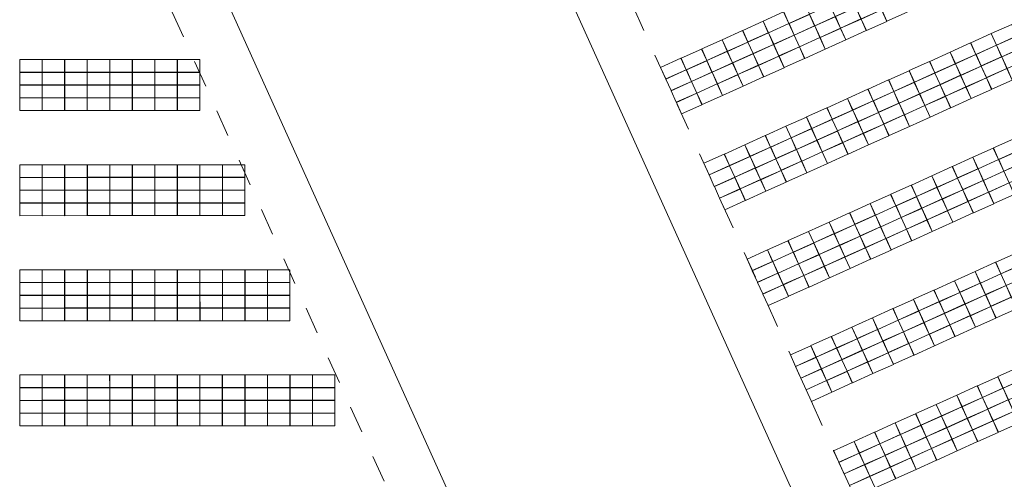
# Model space of a CAD drawing. Header units: metres. Extents: x 232744 to 233931, y 552844 to 554310.
# Tile 28 of 41: x 233539 to 233612, y 553839 to 553873. Entities that reach past the tile are written whole.
import ezdxf

# ---------------------------------------------------------------- set-up
doc = ezdxf.new("R2010")
doc.units = ezdxf.units.M
doc.linetypes.add('NLCS-HIDDEN', pattern=[4, 2, -2])
doc.layers.get('0').update_dxf_attribs({"lineweight": 18})
for name, color, linetype, lineweight in [('BH-N-contouren zonneakker', 251, 'NLCS-HIDDEN', 5), ('BH-N-hekwerk', 251, 'IE-TERREINAFSCHEIDING-KUNSTMATIG-OPEN', 18), ('GP-Modules', 252, 'Continuous', 9)]:
    doc.layers.add(name, color=color, linetype=linetype, lineweight=lineweight)
doc.linetypes.add('IE-TERREINAFSCHEIDING-KUNSTMATIG-OPEN', pattern='A,7,-1.5,[67,NLCS.SHX,S=0.75,R=0,X=0,Y=0],-1.5', length=10)

# ---------------------------------------------------------------- blocks, each defined once
blk = doc.blocks.new('fs_3851795_full')
for points in [[(0, 0, 0), (1.65, 0, 0), (1.65, -0.931, -0.339), (0, -0.931, -0.339), (0, 0, 0)], [(0, -0.943, -0.343), (1.65, -0.943, -0.343), (1.65, -1.874, -0.682), (0, -1.874, -0.682), (0, -0.943, -0.343)], [(0, -1.886, -0.687), (1.65, -1.886, -0.687), (1.65, -2.818, -1.026), (0, -2.818, -1.026), (0, -1.886, -0.687)], [(0, -2.83, -1.03), (1.65, -2.83, -1.03), (1.65, -3.761, -1.369), (0, -3.761, -1.369), (0, -2.83, -1.03)]]:
    blk.add_polyline3d(points)
blk = doc.blocks.new('fs_3851792_full')
for p, q in [((0, 0), (1.65, 0)), ((0, -0.931), (0, 0)), ((1.65, 0), (1.65, -0.931)), ((1.65, -0.931), (0, -0.931)), ((0, -0.943), (1.65, -0.943)), ((0, -1.874), (0, -0.943)), ((1.65, -0.943), (1.65, -1.874)), ((1.65, -1.874), (0, -1.874)), ((0, -1.886), (1.65, -1.886)), ((0, -2.818), (0, -1.886)), ((1.65, -1.886), (1.65, -2.818)), ((1.65, -2.818), (0, -2.818)), ((0, -2.83), (1.65, -2.83)), ((0, -3.761), (0, -2.83)), ((1.65, -2.83), (1.65, -3.761)), ((1.65, -3.761), (0, -3.761))]:
    blk.add_line(p, q)

msp = doc.modelspace()

# ---------------------------------------------------------------- linework, layer by layer
at = {"layer": 'BH-N-contouren zonneakker', "flags": 128}
for points in [[(233696.21, 554028.703), (233771.841, 554063.79), (233855.886, 553897.064), (233621.819, 553791.402), (233544.962, 553961.662)], [(233454.283, 553963.537), (233455.455, 553827.853), (233571.168, 553827.853), (233509.923, 553963.537)]]:
    msp.add_lwpolyline(points, close=True, dxfattribs=at)
at = {"layer": 'BH-N-hekwerk', "flags": 128}
for points in [[(233694.558, 554032.346), (233773.67, 554069.048), (233861.337, 553895.136), (233619.819, 553786.11), (233539.659, 553963.687)], [(233450.248, 553967.537), (233451.49, 553823.853), (233577.362, 553823.853), (233512.506, 553967.537)]]:
    msp.add_lwpolyline(points, close=True, dxfattribs=at)

# ---------------------------------------------------------------- block references
at = {"layer": 'GP-Modules'}
for name, p, rotation in [('fs_3851792_full', (233601.55, 553876.715, 2.169), 24.29533370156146), ('fs_3851792_full', (233600.035, 553876.03, 2.169), 24.29533370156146), ('fs_3851792_full', (233598.519, 553875.346, 2.169), 24.29533370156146), ('fs_3851792_full', (233597.004, 553874.662, 2.169), 24.29533370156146), ('fs_3851792_full', (233595.488, 553873.978, 2.169), 24.29533370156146), ('fs_3851792_full', (233593.973, 553873.294, 2.169), 24.29533370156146), ('fs_3851792_full', (233592.457, 553872.61, 2.169), 24.29533370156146), ('fs_3851792_full', (233610.805, 553872.378, 2.169), 24.29533370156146), ('fs_3851792_full', (233590.942, 553871.926, 2.169), 24.29533370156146), ('fs_3851792_full', (233609.29, 553871.693, 2.169), 24.29533370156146), ('fs_3851792_full', (233589.426, 553871.242, 2.169), 24.29533370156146), ('fs_3851792_full', (233607.774, 553871.009, 2.169), 24.29533370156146), ('fs_3851792_full', (233586.396, 553869.874, 2.169), 24.29533370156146), ('fs_3851792_full', (233587.911, 553870.558, 2.169), 24.29533370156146), ('fs_3851792_full', (233606.259, 553870.325, 2.169), 24.29533370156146), ('fs_3851795_full', (233539.095, 553870.456, 2.169), 0.008519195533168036), ('fs_3851795_full', (233540.758, 553870.456, 2.169), 0.008519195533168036), ('fs_3851795_full', (233542.42, 553870.456, 2.169), 0.008519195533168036), ('fs_3851795_full', (233544.083, 553870.456, 2.169), 0.008519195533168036), ('fs_3851795_full', (233545.746, 553870.457, 2.169), 0.008519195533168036), ('fs_3851795_full', (233547.409, 553870.457, 2.169), 0.008519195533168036), ('fs_3851795_full', (233549.071, 553870.457, 2.169), 0.008519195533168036), ('fs_3851795_full', (233550.734, 553870.457, 2.169), 0.008519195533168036), ('fs_3851792_full', (233604.743, 553869.641, 2.169), 24.29533370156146), ('fs_3851792_full', (233603.228, 553868.957, 2.169), 24.29533370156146), ('fs_3851792_full', (233601.712, 553868.273, 2.169), 24.29533370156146), ('fs_3851792_full', (233600.197, 553867.589, 2.169), 24.29533370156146), ('fs_3851792_full', (233598.681, 553866.905, 2.169), 24.29533370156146), ('fs_3851792_full', (233595.65, 553865.536, 2.169), 24.29533370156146), ('fs_3851792_full', (233597.166, 553866.221, 2.169), 24.29533370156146), ('fs_3851792_full', (233594.135, 553864.852, 2.169), 24.29533370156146), ('fs_3851792_full', (233592.62, 553864.168, 2.169), 24.29533370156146), ('fs_3851792_full', (233591.104, 553863.484, 2.169), 24.29533370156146), ('fs_3851792_full', (233610.963, 553863.934, 2.169), 24.29533370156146), ('fs_3851792_full', (233589.589, 553862.8, 2.169), 24.29533370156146), ('fs_3851792_full', (233609.447, 553863.25, 2.169), 24.29533370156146), ('fs_3851795_full', (233539.096, 553862.695, 2.169), 0.008519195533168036), ('fs_3851795_full', (233540.759, 553862.695, 2.169), 0.008519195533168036), ('fs_3851795_full', (233542.422, 553862.695, 2.169), 0.008519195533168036), ('fs_3851795_full', (233544.084, 553862.696, 2.169), 0.008519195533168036), ('fs_3851795_full', (233545.747, 553862.696, 2.169), 0.008519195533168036), ('fs_3851795_full', (233547.41, 553862.696, 2.169), 0.008519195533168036), ('fs_3851795_full', (233549.072, 553862.696, 2.169), 0.008519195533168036), ('fs_3851795_full', (233550.735, 553862.697, 2.169), 0.008519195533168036), ('fs_3851795_full', (233552.398, 553862.697, 2.169), 0.008519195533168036), ('fs_3851795_full', (233554.06, 553862.697, 2.169), 0.008519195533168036), ('fs_3851792_full', (233606.416, 553861.881, 2.169), 24.29533370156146), ('fs_3851792_full', (233607.932, 553862.566, 2.169), 24.29533370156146), ('fs_3851792_full', (233604.901, 553861.197, 2.169), 24.29533370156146), ('fs_3851792_full', (233603.385, 553860.513, 2.169), 24.29533370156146), ('fs_3851792_full', (233601.87, 553859.829, 2.169), 24.29533370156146), ('fs_3851792_full', (233600.354, 553859.145, 2.169), 24.29533370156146), ('fs_3851792_full', (233598.839, 553858.461, 2.169), 24.29533370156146), ('fs_3851792_full', (233597.323, 553857.777, 2.169), 24.29533370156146), ('fs_3851792_full', (233595.808, 553857.093, 2.169), 24.29533370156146), ('fs_3851792_full', (233594.293, 553856.409, 2.169), 24.29533370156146), ('fs_3851792_full', (233592.777, 553855.724, 2.169), 24.29533370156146), ('fs_3851792_full', (233611.129, 553855.494, 2.169), 24.29533370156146), ('fs_3851792_full', (233609.614, 553854.81, 2.169), 24.29533370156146), ('fs_3851795_full', (233539.097, 553854.934, 2.169), 0.008519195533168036), ('fs_3851795_full', (233540.76, 553854.934, 2.169), 0.008519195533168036), ('fs_3851795_full', (233542.423, 553854.935, 2.169), 0.008519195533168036), ('fs_3851795_full', (233544.085, 553854.935, 2.169), 0.008519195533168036), ('fs_3851795_full', (233545.748, 553854.935, 2.169), 0.008519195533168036), ('fs_3851795_full', (233547.411, 553854.935, 2.169), 0.008519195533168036), ('fs_3851795_full', (233549.074, 553854.936, 2.169), 0.008519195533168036), ('fs_3851795_full', (233550.736, 553854.936, 2.169), 0.008519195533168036), ('fs_3851795_full', (233552.399, 553854.936, 2.169), 0.008519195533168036), ('fs_3851795_full', (233554.062, 553854.936, 2.169), 0.008519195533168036), ('fs_3851795_full', (233555.724, 553854.937, 2.169), 0.008519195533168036), ('fs_3851795_full', (233557.387, 553854.937, 2.169), 0.008519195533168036), ('fs_3851792_full', (233608.098, 553854.126, 2.169), 24.29533370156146), ('fs_3851792_full', (233606.583, 553853.442, 2.169), 24.29533370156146), ('fs_3851792_full', (233605.068, 553852.758, 2.169), 24.29533370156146), ('fs_3851792_full', (233603.552, 553852.074, 2.169), 24.29533370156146), ('fs_3851792_full', (233602.037, 553851.39, 2.169), 24.29533370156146), ('fs_3851792_full', (233600.521, 553850.705, 2.169), 24.29533370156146), ('fs_3851792_full', (233599.006, 553850.021, 2.169), 24.29533370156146), ('fs_3851792_full', (233597.49, 553849.337, 2.169), 24.29533370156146), ('fs_3851792_full', (233595.975, 553848.653, 2.169), 24.29533370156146), ('fs_3851792_full', (233611.292, 553847.053, 2.169), 24.29533370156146), ('fs_3851795_full', (233539.094, 553847.173, 2.169), 0.008519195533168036), ('fs_3851795_full', (233540.757, 553847.174, 2.169), 0.008519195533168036), ('fs_3851795_full', (233542.42, 553847.174, 2.169), 0.008519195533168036), ('fs_3851795_full', (233544.082, 553847.174, 2.169), 0.008519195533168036), ('fs_3851795_full', (233545.745, 553847.174, 2.169), 0.008519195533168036), ('fs_3851795_full', (233547.408, 553847.175, 2.169), 0.008519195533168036), ('fs_3851795_full', (233549.07, 553847.175, 2.169), 0.008519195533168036), ('fs_3851795_full', (233550.733, 553847.175, 2.169), 0.008519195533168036), ('fs_3851795_full', (233552.396, 553847.175, 2.169), 0.008519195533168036), ('fs_3851795_full', (233554.059, 553847.176, 2.169), 0.008519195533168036), ('fs_3851795_full', (233555.721, 553847.176, 2.169), 0.008519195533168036), ('fs_3851795_full', (233557.384, 553847.176, 2.169), 0.008519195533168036), ('fs_3851795_full', (233559.047, 553847.176, 2.169), 0.008519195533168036), ('fs_3851795_full', (233560.709, 553847.177, 2.169), 0.008519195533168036), ('fs_3851792_full', (233609.776, 553846.368, 2.169), 24.29533370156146), ('fs_3851792_full', (233608.261, 553845.684, 2.169), 24.29533370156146), ('fs_3851792_full', (233606.745, 553845, 2.169), 24.29533370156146), ('fs_3851792_full', (233605.23, 553844.316, 2.169), 24.29533370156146), ('fs_3851792_full', (233603.714, 553843.632, 2.169), 24.29533370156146), ('fs_3851792_full', (233600.683, 553842.264, 2.169), 24.29533370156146), ('fs_3851792_full', (233602.199, 553842.948, 2.169), 24.29533370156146), ('fs_3851792_full', (233599.168, 553841.58, 2.169), 24.29533370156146)]:
    msp.add_blockref(name, p, dxfattribs=dict(at, rotation=rotation))

doc.saveas('drawing.dxf')
